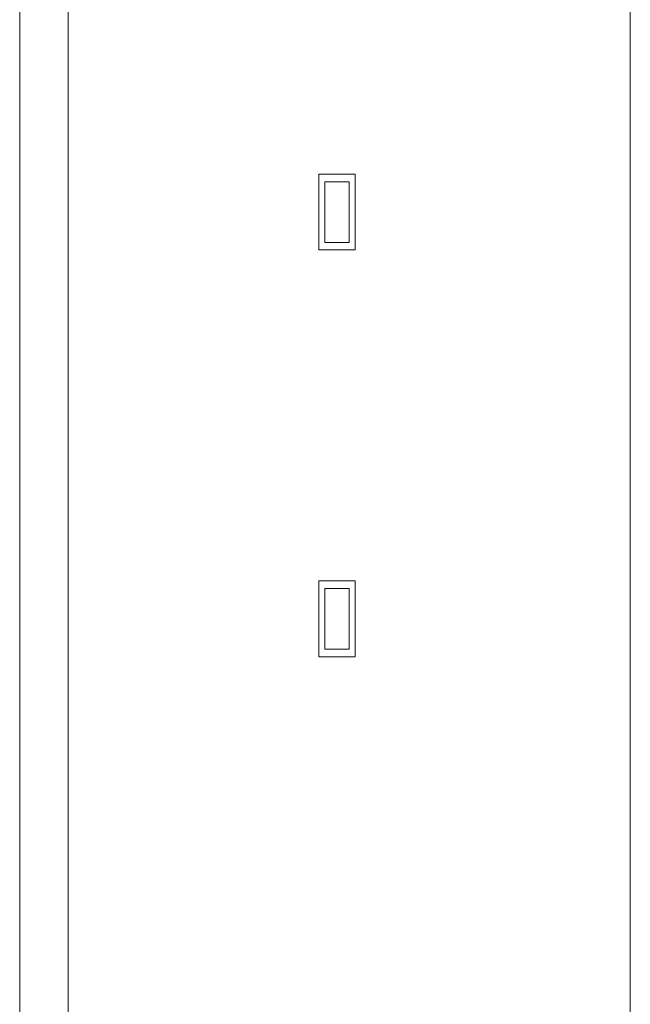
# Model space of a CAD drawing. Header units: millimetres. Extents: x -261 to 187, y -214 to 106.
# Tile 192 of 256: x -194.82 to -192.81, y -154.78 to -151.54. Entities that reach past the tile are written whole.
import ezdxf

# ---------------------------------------------------------------- set-up
doc = ezdxf.new("R2010")
doc.units = ezdxf.units.MM
doc.header["$LTSCALE"] = 0.005
doc.header["$MEASUREMENT"] = 0
for name, color, linetype, lineweight in [('IFC-Elemento terminal-Contorno', 9, 'Continuous', 5), ('IFC-Parede padrão-Contorno', 9, 'Continuous', 5), ('IFC-Parede-Contorno', 9, 'Continuous', 5)]:
    doc.layers.add(name, color=color, linetype=linetype, lineweight=lineweight)

msp = doc.modelspace()

# ---------------------------------------------------------------- linework, layer by layer
at = {"layer": 'IFC-Elemento terminal-Contorno', "lineweight": 5}
for p, q in [((-193.8393, -152.2952), (-193.8393, -152.0452)), ((-193.8393, -152.0452), (-193.7193, -152.0452)), ((-193.7193, -152.2952), (-193.7193, -152.0452)), ((-193.8193, -152.2702), (-193.8193, -152.0702)), ((-193.8193, -152.0702), (-193.7393, -152.0702)), ((-193.7393, -152.2702), (-193.7393, -152.0702)), ((-193.8193, -152.2702), (-193.7393, -152.2702)), ((-193.8393, -152.2952), (-193.7193, -152.2952)), ((-193.8393, -153.6352), (-193.8393, -153.3852)), ((-193.8393, -153.3852), (-193.7193, -153.3852)), ((-193.8193, -153.6102), (-193.8193, -153.4102)), ((-193.8193, -153.4102), (-193.7393, -153.4102)), ((-193.7393, -153.6102), (-193.7393, -153.4102)), ((-193.7193, -153.6352), (-193.7193, -153.3852)), ((-193.8393, -153.6352), (-193.7193, -153.6352)), ((-193.8193, -153.6102), (-193.7393, -153.6102))]:
    msp.add_line(p, q, dxfattribs=at)
at = {"layer": 'IFC-Parede padrão-Contorno', "lineweight": 5}
for p, q in [((-194.8243, -154.8505), (-194.8243, -148.9967)), ((-194.6643, -154.8505), (-194.6643, -148.9967))]:
    msp.add_line(p, q, dxfattribs=at)
at = {"layer": 'IFC-Parede-Contorno', "lineweight": 5}
for p, q in [((-192.8131, -153.028), (-192.8131, -149.3977)), ((-192.8131, -153.1376), (-192.8131, -153.028)), ((-192.8131, -153.1973), (-192.8131, -153.1376)), ((-192.8131, -153.2607), (-192.8131, -153.1973)), ((-192.8131, -155.1579), (-192.8131, -153.2607))]:
    msp.add_line(p, q, dxfattribs=at)

doc.saveas('drawing.dxf')
